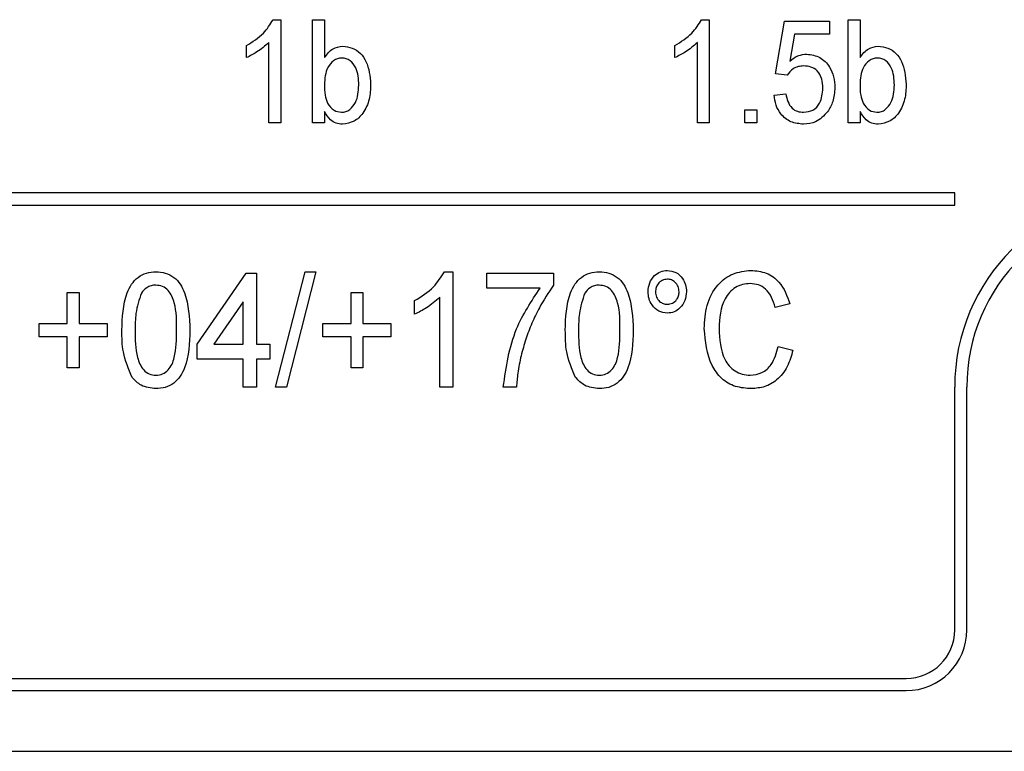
# Model space of a CAD drawing. Header units: millimetres. Extents: x 635 to 3836, y -1496 to 1629.
# Tile 27 of 46: x 1699 to 1715, y 347 to 359. Entities that reach past the tile are written whole.
import ezdxf

# ---------------------------------------------------------------- set-up
doc = ezdxf.new("R2010")
doc.units = ezdxf.units.MM

msp = doc.modelspace()

# ---------------------------------------------------------------- linework, layer by layer
at = {"color": 7, "linetype": 'Continuous', "lineweight": 25}
for p, q in [((1702.746, 358.632), (1702.872, 358.632)), ((1702.872, 358.632), (1702.872, 356.932)), ((1703.395, 356.932), (1703.395, 358.632)), ((1703.395, 358.632), (1703.592, 358.632)), ((1703.592, 358.632), (1703.592, 358.006)), ((1709.808, 358.632), (1709.934, 358.632)), ((1709.934, 358.632), (1709.934, 356.932)), ((1712.222, 358.632), (1712.419, 358.632)), ((1712.222, 356.932), (1712.222, 358.632)), ((1712.419, 358.632), (1712.419, 358.006)), ((1711.024, 357.738), (1711.176, 358.61)), ((1711.176, 358.61), (1711.917, 358.61)), ((1711.917, 358.61), (1711.917, 358.392)), ((1711.338, 358.392), (1711.261, 357.951)), ((1711.917, 358.392), (1711.338, 358.392)), ((1702.306, 358.006), (1702.306, 358.207)), ((1702.676, 356.932), (1702.676, 358.256)), ((1709.367, 358.006), (1709.367, 358.207)), ((1709.738, 356.932), (1709.738, 358.256)), ((1711.22, 357.716), (1711.024, 357.738)), ((1711.002, 357.389), (1711.198, 357.411)), ((1703.592, 357.118), (1703.592, 356.932)), ((1710.522, 356.932), (1710.522, 357.149)), ((1710.522, 357.149), (1710.719, 357.149)), ((1710.719, 357.149), (1710.719, 356.932)), ((1712.419, 357.118), (1712.419, 356.932)), ((1702.872, 356.932), (1702.676, 356.932)), ((1703.592, 356.932), (1703.395, 356.932)), ((1709.934, 356.932), (1709.738, 356.932)), ((1710.719, 356.932), (1710.522, 356.932)), ((1712.419, 356.932), (1712.222, 356.932)), ((1713.979, 355.778), (1612.379, 355.778)), ((1713.979, 355.578), (1713.979, 355.778)), ((1612.379, 355.578), (1713.979, 355.578)), ((1701.497, 353.284), (1702.301, 354.453)), ((1702.301, 354.453), (1702.471, 354.453)), ((1702.471, 354.453), (1702.471, 353.284)), ((1702.788, 352.578), (1703.275, 354.478)), ((1703.453, 354.478), (1702.965, 352.578)), ((1703.275, 354.478), (1703.453, 354.478)), ((1705.57, 354.478), (1705.711, 354.478)), ((1705.711, 354.478), (1705.711, 352.578)), ((1706.271, 354.21), (1706.271, 354.453)), ((1706.271, 354.453), (1707.367, 354.453)), ((1707.367, 354.453), (1707.367, 354.256)), ((1699.353, 353.625), (1699.353, 354.137)), ((1699.353, 354.137), (1699.548, 354.137)), ((1699.548, 354.137), (1699.548, 353.625)), ((1704.03, 354.137), (1704.225, 354.137)), ((1704.03, 353.625), (1704.03, 354.137)), ((1704.225, 354.137), (1704.225, 353.625)), ((1707.148, 354.21), (1706.271, 354.21)), ((1702.252, 353.981), (1701.772, 353.284)), ((1702.252, 353.284), (1702.252, 353.981)), ((1705.078, 353.778), (1705.078, 354.003)), ((1705.492, 352.578), (1705.492, 354.058)), ((1711.265, 353.95), (1711.021, 353.892)), ((1698.89, 353.406), (1698.89, 353.625)), ((1698.89, 353.625), (1699.353, 353.625)), ((1699.548, 353.625), (1700.011, 353.625)), ((1700.011, 353.625), (1700.011, 353.406)), ((1703.567, 353.406), (1703.567, 353.625)), ((1703.567, 353.625), (1704.03, 353.625)), ((1704.225, 353.625), (1704.688, 353.625)), ((1704.688, 353.625), (1704.688, 353.406)), ((1699.353, 353.406), (1698.89, 353.406)), ((1699.353, 352.894), (1699.353, 353.406)), ((1700.011, 353.406), (1699.548, 353.406)), ((1699.548, 353.406), (1699.548, 352.894)), ((1701.497, 353.041), (1701.497, 353.284)), ((1701.772, 353.284), (1702.252, 353.284)), ((1702.471, 353.284), (1702.69, 353.284)), ((1702.69, 353.284), (1702.69, 353.041)), ((1704.03, 353.406), (1703.567, 353.406)), ((1704.03, 352.894), (1704.03, 353.406)), ((1704.225, 353.406), (1704.225, 352.894)), ((1704.688, 353.406), (1704.225, 353.406)), ((1711.07, 353.248), (1711.313, 353.186)), ((1702.252, 353.041), (1701.497, 353.041)), ((1702.252, 352.578), (1702.252, 353.041)), ((1702.69, 353.041), (1702.471, 353.041)), ((1702.471, 353.041), (1702.471, 352.578)), ((1699.548, 352.894), (1699.353, 352.894)), ((1704.225, 352.894), (1704.03, 352.894)), ((1702.471, 352.578), (1702.252, 352.578)), ((1702.965, 352.578), (1702.788, 352.578)), ((1705.711, 352.578), (1705.492, 352.578)), ((1706.758, 352.578), (1706.539, 352.578)), ((1713.979, 348.578), (1713.979, 352.578)), ((1714.179, 348.578), (1714.179, 352.578)), ((1613.179, 347.778), (1713.179, 347.778)), ((1613.179, 347.578), (1713.179, 347.578)), ((1606.179, 346.578), (1720.179, 346.578))]:
    msp.add_line(p, q, dxfattribs=at)
for centre, radius, start, end in [((1717.179, 352.578), 3.2, 90, 180), ((1717.179, 352.578), 3, 90, 180), ((1713.179, 348.578), 1, 270, 0), ((1713.179, 348.578), 0.8, 270, 0)]:
    msp.add_arc(centre, radius, start, end, dxfattribs=at)
for points, knots in [([(1702.306, 358.207), (1702.406, 358.268), (1702.586, 358.377), (1702.697, 358.554), (1702.746, 358.632)], [0, 0, 0, 0, 0.560332, 1, 1, 1, 1]), ([(1709.367, 358.207), (1709.468, 358.268), (1709.647, 358.377), (1709.759, 358.554), (1709.808, 358.632)], [0, 0, 0, 0, 0.560332, 1, 1, 1, 1]), ([(1702.676, 358.256), (1702.613, 358.2), (1702.5, 358.101), (1702.365, 358.035), (1702.306, 358.006)], [0, 0, 0, 0, 0.559694, 1, 1, 1, 1]), ([(1703.592, 358.006), (1703.634, 358.064), (1703.71, 358.168), (1703.836, 358.187), (1703.891, 358.196)], [0, 0, 0, 0, 0.560415, 1, 1, 1, 1]), ([(1703.891, 358.196), (1703.945, 358.189), (1704.054, 358.177), (1704.193, 358.083), (1704.325, 357.883), (1704.342, 357.7), (1704.354, 357.571)], [0, 0, 0, 0, 0.1867637, 0.37357, 0.5606556, 1, 1, 1, 1]), ([(1709.738, 358.256), (1709.675, 358.2), (1709.562, 358.101), (1709.427, 358.035), (1709.367, 358.006)], [0, 0, 0, 0, 0.5596937, 1, 1, 1, 1]), ([(1712.419, 358.006), (1712.461, 358.064), (1712.537, 358.168), (1712.663, 358.187), (1712.718, 358.196)], [0, 0, 0, 0, 0.560415, 1, 1, 1, 1]), ([(1712.718, 358.196), (1712.772, 358.189), (1712.88, 358.177), (1713.02, 358.083), (1713.152, 357.883), (1713.169, 357.7), (1713.181, 357.571)], [0, 0, 0, 0, 0.186764, 0.37357, 0.560656, 1, 1, 1, 1]), ([(1703.879, 357.999), (1703.855, 357.997), (1703.806, 357.993), (1703.72, 357.945), (1703.608, 357.809), (1703.598, 357.661), (1703.592, 357.562)], [0, 0, 0, 0, 0.125444, 0.250956, 0.501031, 1, 1, 1, 1]), ([(1704.158, 357.554), (1704.154, 357.654), (1704.148, 357.804), (1704.039, 357.944), (1703.953, 357.993), (1703.904, 357.997), (1703.879, 357.999)], [0, 0, 0, 0, 0.499576, 0.749186, 0.874613, 1, 1, 1, 1]), ([(1711.261, 357.951), (1711.308, 357.987), (1711.392, 358.049), (1711.496, 358.06), (1711.542, 358.065)], [0, 0, 0, 0, 0.560043, 1, 1, 1, 1]), ([(1711.542, 358.065), (1711.617, 358.054), (1711.768, 358.031), (1711.917, 357.87), (1711.995, 357.692), (1712.001, 357.574), (1712.004, 357.515)], [0, 0, 0, 0, 0.2786053, 0.5582902, 0.7789429, 1, 1, 1, 1]), ([(1712.706, 357.999), (1712.682, 357.997), (1712.633, 357.993), (1712.547, 357.945), (1712.435, 357.809), (1712.425, 357.661), (1712.419, 357.562)], [0, 0, 0, 0, 0.125444, 0.250956, 0.501031, 1, 1, 1, 1]), ([(1712.985, 357.554), (1712.981, 357.654), (1712.975, 357.804), (1712.866, 357.944), (1712.78, 357.993), (1712.73, 357.997), (1712.706, 357.999)], [0, 0, 0, 0, 0.499576, 0.749186, 0.874613, 1, 1, 1, 1]), ([(1711.491, 357.869), (1711.46, 357.867), (1711.399, 357.864), (1711.297, 357.818), (1711.249, 357.755), (1711.22, 357.716)], [0, 0, 0, 0, 0.280868, 0.560975, 1, 1, 1, 1]), ([(1711.808, 357.502), (1711.805, 357.553), (1711.799, 357.656), (1711.73, 357.789), (1711.613, 357.861), (1711.531, 357.866), (1711.491, 357.869)], [0, 0, 0, 0, 0.28087, 0.5600995, 0.7794611, 1, 1, 1, 1]), ([(1703.592, 357.562), (1703.592, 357.503), (1703.592, 357.399), (1703.628, 357.301), (1703.643, 357.258)], [0, 0, 0, 0, 0.560844, 1, 1, 1, 1]), ([(1703.871, 357.106), (1703.896, 357.108), (1703.945, 357.113), (1704.032, 357.163), (1704.144, 357.302), (1704.153, 357.453), (1704.158, 357.554)], [0, 0, 0, 0, 0.125456, 0.250887, 0.500781, 1, 1, 1, 1]), ([(1704.354, 357.571), (1704.351, 357.487), (1704.343, 357.318), (1704.248, 357.1), (1704.089, 356.94), (1703.956, 356.92), (1703.89, 356.91)], [0, 0, 0, 0, 0.281169, 0.561065, 0.781037, 1, 1, 1, 1]), ([(1711.489, 357.106), (1711.543, 357.112), (1711.651, 357.125), (1711.788, 357.279), (1711.8, 357.417), (1711.808, 357.502)], [0, 0, 0, 0, 0.280091, 0.559898, 1, 1, 1, 1]), ([(1712.004, 357.515), (1711.999, 357.435), (1711.99, 357.292), (1711.917, 357.17), (1711.885, 357.116)], [0, 0, 0, 0, 0.559839, 1, 1, 1, 1]), ([(1712.419, 357.562), (1712.419, 357.503), (1712.419, 357.399), (1712.455, 357.301), (1712.47, 357.258)], [0, 0, 0, 0, 0.560844, 1, 1, 1, 1]), ([(1712.698, 357.106), (1712.723, 357.108), (1712.772, 357.113), (1712.859, 357.163), (1712.971, 357.302), (1712.98, 357.453), (1712.985, 357.554)], [0, 0, 0, 0, 0.125456, 0.250887, 0.500781, 1, 1, 1, 1]), ([(1713.181, 357.571), (1713.178, 357.487), (1713.17, 357.318), (1713.075, 357.1), (1712.916, 356.94), (1712.783, 356.92), (1712.717, 356.91)], [0, 0, 0, 0, 0.281169, 0.561065, 0.781037, 1, 1, 1, 1]), ([(1711.488, 356.91), (1711.417, 356.917), (1711.274, 356.93), (1711.115, 357.062), (1711.026, 357.223), (1711.01, 357.334), (1711.002, 357.389)], [0, 0, 0, 0, 0.279687, 0.558798, 0.779225, 1, 1, 1, 1]), ([(1711.198, 357.411), (1711.206, 357.368), (1711.223, 357.282), (1711.287, 357.175), (1711.386, 357.114), (1711.454, 357.109), (1711.489, 357.106)], [0, 0, 0, 0, 0.280805, 0.56025, 0.779793, 1, 1, 1, 1]), ([(1703.643, 357.258), (1703.674, 357.212), (1703.73, 357.128), (1703.828, 357.113), (1703.871, 357.106)], [0, 0, 0, 0, 0.560421, 1, 1, 1, 1]), ([(1712.47, 357.258), (1712.501, 357.212), (1712.557, 357.128), (1712.655, 357.113), (1712.698, 357.106)], [0, 0, 0, 0, 0.560421, 1, 1, 1, 1]), ([(1703.89, 356.91), (1703.854, 356.913), (1703.782, 356.92), (1703.67, 356.99), (1703.621, 357.07), (1703.592, 357.118)], [0, 0, 0, 0, 0.280154, 0.560216, 1, 1, 1, 1]), ([(1711.885, 357.116), (1711.824, 357.05), (1711.716, 356.931), (1711.558, 356.916), (1711.488, 356.91)], [0, 0, 0, 0, 0.558769, 1, 1, 1, 1]), ([(1712.717, 356.91), (1712.681, 356.913), (1712.609, 356.92), (1712.497, 356.99), (1712.448, 357.07), (1712.419, 357.118)], [0, 0, 0, 0, 0.280154, 0.560216, 1, 1, 1, 1]), ([(1700.254, 353.515), (1700.261, 353.727), (1700.269, 353.992), (1700.408, 354.276), (1700.514, 354.394), (1700.658, 354.467), (1700.762, 354.474), (1700.815, 354.478)], [0, 0, 0, 0, 0.4995969, 0.6249289, 0.749962, 0.8748468, 1, 1, 1, 1]), ([(1700.815, 354.478), (1700.867, 354.474), (1700.972, 354.466), (1701.116, 354.394), (1701.224, 354.277), (1701.354, 353.989), (1701.365, 353.726), (1701.375, 353.515)], [0, 0, 0, 0, 0.125192, 0.250284, 0.3752, 0.500608, 1, 1, 1, 1]), ([(1705.078, 354.003), (1705.19, 354.071), (1705.39, 354.193), (1705.515, 354.391), (1705.57, 354.478)], [0, 0, 0, 0, 0.560332, 1, 1, 1, 1]), ([(1707.562, 353.515), (1707.568, 353.727), (1707.576, 353.992), (1707.715, 354.276), (1707.822, 354.394), (1707.965, 354.467), (1708.07, 354.474), (1708.122, 354.478)], [0, 0, 0, 0, 0.499597, 0.624929, 0.749962, 0.874847, 1, 1, 1, 1]), ([(1708.122, 354.478), (1708.175, 354.474), (1708.279, 354.466), (1708.423, 354.394), (1708.531, 354.277), (1708.661, 353.989), (1708.673, 353.726), (1708.683, 353.515)], [0, 0, 0, 0, 0.125192, 0.250284, 0.3752, 0.500608, 1, 1, 1, 1]), ([(1708.926, 354.15), (1708.931, 354.199), (1708.941, 354.298), (1709.022, 354.413), (1709.126, 354.489), (1709.204, 354.498), (1709.243, 354.502)], [0, 0, 0, 0, 0.28006, 0.559954, 0.780084, 1, 1, 1, 1]), ([(1709.243, 354.502), (1709.292, 354.495), (1709.391, 354.481), (1709.492, 354.379), (1709.551, 354.266), (1709.557, 354.188), (1709.56, 354.15)], [0, 0, 0, 0, 0.278911, 0.558612, 0.779208, 1, 1, 1, 1]), ([(1709.852, 353.542), (1709.86, 353.671), (1709.875, 353.929), (1710.041, 354.26), (1710.316, 354.467), (1710.52, 354.49), (1710.621, 354.502)], [0, 0, 0, 0, 0.280897, 0.560441, 0.780137, 1, 1, 1, 1]), ([(1710.621, 354.502), (1710.707, 354.494), (1710.88, 354.478), (1711.142, 354.289), (1711.218, 354.078), (1711.265, 353.95)], [0, 0, 0, 0, 0.28068, 0.560898, 1, 1, 1, 1]), ([(1700.812, 354.258), (1700.786, 354.257), (1700.734, 354.253), (1700.646, 354.212), (1700.602, 354.16), (1700.576, 354.128)], [0, 0, 0, 0, 0.280325, 0.560514, 1, 1, 1, 1]), ([(1701.156, 353.516), (1701.156, 353.668), (1701.157, 353.896), (1701.051, 354.15), (1700.927, 354.246), (1700.851, 354.254), (1700.812, 354.258)], [0, 0, 0, 0, 0.501752, 0.750132, 0.875134, 1, 1, 1, 1]), ([(1707.367, 354.256), (1707.286, 354.135), (1707.151, 353.936), (1707.01, 353.632), (1706.907, 353.368), (1706.858, 353.185), (1706.833, 353.094)], [0, 0, 0, 0, 0.33974, 0.559828, 0.779921, 1, 1, 1, 1]), ([(1708.12, 354.258), (1708.094, 354.257), (1708.041, 354.253), (1707.954, 354.212), (1707.91, 354.16), (1707.883, 354.128)], [0, 0, 0, 0, 0.280325, 0.560514, 1, 1, 1, 1]), ([(1708.463, 353.516), (1708.464, 353.668), (1708.464, 353.896), (1708.359, 354.15), (1708.235, 354.246), (1708.158, 354.254), (1708.12, 354.258)], [0, 0, 0, 0, 0.501752, 0.750132, 0.875134, 1, 1, 1, 1]), ([(1709.244, 354.356), (1709.214, 354.352), (1709.155, 354.344), (1709.091, 354.286), (1709.054, 354.219), (1709.05, 354.172), (1709.048, 354.149)], [0, 0, 0, 0, 0.279302, 0.559078, 0.779545, 1, 1, 1, 1]), ([(1709.438, 354.149), (1709.435, 354.178), (1709.428, 354.238), (1709.377, 354.305), (1709.313, 354.349), (1709.267, 354.354), (1709.244, 354.356)], [0, 0, 0, 0, 0.279732, 0.559609, 0.779874, 1, 1, 1, 1]), ([(1710.609, 354.283), (1710.567, 354.28), (1710.482, 354.275), (1710.363, 354.225), (1710.266, 354.142), (1710.12, 353.932), (1710.106, 353.716), (1710.095, 353.543)], [0, 0, 0, 0, 0.125443, 0.250722, 0.376055, 0.501496, 1, 1, 1, 1]), ([(1711.021, 353.892), (1711.004, 353.948), (1710.97, 354.058), (1710.877, 354.194), (1710.746, 354.273), (1710.655, 354.279), (1710.609, 354.283)], [0, 0, 0, 0, 0.280764, 0.560268, 0.779942, 1, 1, 1, 1]), ([(1700.576, 354.128), (1700.539, 354.017), (1700.473, 353.818), (1700.473, 353.608), (1700.474, 353.516)], [0, 0, 0, 0, 0.558286, 1, 1, 1, 1]), ([(1706.539, 352.578), (1706.587, 352.908), (1706.673, 353.498), (1707.003, 353.992), (1707.148, 354.21)], [0, 0, 0, 0, 0.559549, 1, 1, 1, 1]), ([(1707.883, 354.128), (1707.847, 354.017), (1707.781, 353.818), (1707.781, 353.608), (1707.781, 353.516)], [0, 0, 0, 0, 0.558286, 1, 1, 1, 1]), ([(1709.243, 353.796), (1709.193, 353.803), (1709.094, 353.817), (1708.993, 353.919), (1708.934, 354.033), (1708.929, 354.111), (1708.926, 354.15)], [0, 0, 0, 0, 0.278853, 0.558668, 0.779198, 1, 1, 1, 1]), ([(1709.048, 354.149), (1709.051, 354.119), (1709.058, 354.06), (1709.109, 353.992), (1709.174, 353.949), (1709.22, 353.944), (1709.244, 353.942)], [0, 0, 0, 0, 0.279852, 0.559661, 0.779836, 1, 1, 1, 1]), ([(1709.56, 354.15), (1709.555, 354.1), (1709.545, 354.001), (1709.464, 353.886), (1709.359, 353.808), (1709.281, 353.8), (1709.243, 353.796)], [0, 0, 0, 0, 0.280033, 0.559993, 0.780078, 1, 1, 1, 1]), ([(1709.244, 353.942), (1709.273, 353.946), (1709.332, 353.954), (1709.395, 354.012), (1709.432, 354.079), (1709.436, 354.126), (1709.438, 354.149)], [0, 0, 0, 0, 0.279234, 0.559007, 0.77952, 1, 1, 1, 1]), ([(1705.492, 354.058), (1705.421, 353.996), (1705.295, 353.884), (1705.144, 353.811), (1705.078, 353.778)], [0, 0, 0, 0, 0.559694, 1, 1, 1, 1]), ([(1700.425, 352.736), (1700.365, 352.876), (1700.258, 353.125), (1700.255, 353.395), (1700.254, 353.515)], [0, 0, 0, 0, 0.558189, 1, 1, 1, 1]), ([(1700.474, 353.516), (1700.473, 353.363), (1700.472, 353.135), (1700.578, 352.883), (1700.701, 352.786), (1700.777, 352.777), (1700.815, 352.773)], [0, 0, 0, 0, 0.5019208, 0.750135, 0.8751706, 1, 1, 1, 1]), ([(1700.815, 352.773), (1700.853, 352.777), (1700.929, 352.787), (1701.02, 352.86), (1701.086, 352.954), (1701.151, 353.173), (1701.154, 353.364), (1701.156, 353.516)], [0, 0, 0, 0, 0.124452, 0.249173, 0.374134, 0.499395, 1, 1, 1, 1]), ([(1701.375, 353.515), (1701.369, 353.303), (1701.361, 353.037), (1701.222, 352.754), (1701.115, 352.636), (1700.972, 352.564), (1700.867, 352.557), (1700.815, 352.553)], [0, 0, 0, 0, 0.499578, 0.624893, 0.749937, 0.874832, 1, 1, 1, 1]), ([(1707.732, 352.736), (1707.672, 352.876), (1707.565, 353.125), (1707.563, 353.395), (1707.562, 353.515)], [0, 0, 0, 0, 0.5581886, 1, 1, 1, 1]), ([(1707.781, 353.516), (1707.781, 353.363), (1707.779, 353.135), (1707.885, 352.883), (1708.008, 352.786), (1708.084, 352.777), (1708.122, 352.773)], [0, 0, 0, 0, 0.501921, 0.750135, 0.875171, 1, 1, 1, 1]), ([(1708.122, 352.773), (1708.16, 352.777), (1708.236, 352.787), (1708.328, 352.86), (1708.394, 352.954), (1708.459, 353.173), (1708.461, 353.364), (1708.463, 353.516)], [0, 0, 0, 0, 0.124452, 0.249173, 0.374134, 0.499395, 1, 1, 1, 1]), ([(1708.683, 353.515), (1708.676, 353.303), (1708.668, 353.037), (1708.529, 352.754), (1708.423, 352.636), (1708.279, 352.564), (1708.175, 352.557), (1708.122, 352.553)], [0, 0, 0, 0, 0.499578, 0.624893, 0.749937, 0.874832, 1, 1, 1, 1]), ([(1710.629, 352.553), (1710.54, 352.559), (1710.362, 352.57), (1710.126, 352.709), (1709.9, 353.03), (1709.872, 353.331), (1709.852, 353.542)], [0, 0, 0, 0, 0.187246, 0.373658, 0.5607, 1, 1, 1, 1]), ([(1710.095, 353.543), (1710.105, 353.366), (1710.116, 353.145), (1710.257, 352.924), (1710.357, 352.84), (1710.476, 352.783), (1710.563, 352.776), (1710.606, 352.773)], [0, 0, 0, 0, 0.498707, 0.624051, 0.749267, 0.874682, 1, 1, 1, 1]), ([(1710.606, 352.773), (1710.674, 352.781), (1710.811, 352.798), (1710.999, 352.973), (1711.043, 353.144), (1711.07, 353.248)], [0, 0, 0, 0, 0.279774, 0.559694, 1, 1, 1, 1]), ([(1711.313, 353.186), (1711.288, 353.094), (1711.236, 352.911), (1711.07, 352.697), (1710.853, 352.571), (1710.704, 352.559), (1710.629, 352.553)], [0, 0, 0, 0, 0.280548, 0.560032, 0.779855, 1, 1, 1, 1]), ([(1706.833, 353.094), (1706.813, 352.999), (1706.777, 352.828), (1706.764, 352.654), (1706.758, 352.578)], [0, 0, 0, 0, 0.55995, 1, 1, 1, 1]), ([(1700.815, 352.553), (1700.729, 352.562), (1700.576, 352.578), (1700.471, 352.688), (1700.425, 352.736)], [0, 0, 0, 0, 0.55933, 1, 1, 1, 1]), ([(1708.122, 352.553), (1708.037, 352.562), (1707.884, 352.578), (1707.779, 352.688), (1707.732, 352.736)], [0, 0, 0, 0, 0.55933, 1, 1, 1, 1])]:
    msp.add_open_spline(points, degree=3, knots=knots, dxfattribs=at)

doc.saveas('drawing.dxf')
